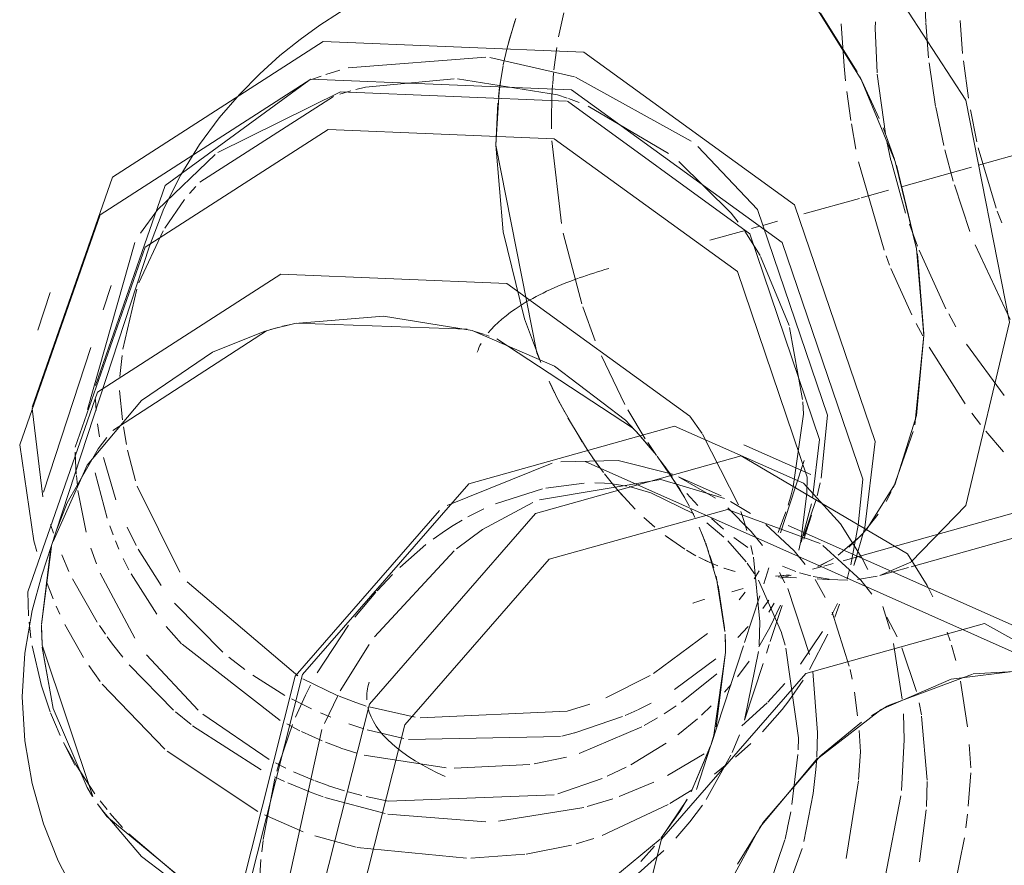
# Model space of a CAD drawing. Header units: millimetres. Extents: x -121 to 29920, y 1231 to 31888.
# Tile 152 of 256: x 21701 to 21773, y 17445 to 17507. Entities that reach past the tile are written whole.
import ezdxf

# ---------------------------------------------------------------- set-up
doc = ezdxf.new("R2010")
doc.units = ezdxf.units.MM
doc.linetypes.add('ADSK_Осевая', pattern=[700, 500, -100, 0, -100])
doc.layers.add('P-PIPE-____-CNTR', color=3, linetype='ADSK_Осевая', lineweight=20)
doc.layers.add('P-PIPE-____-OTLN', color=3, linetype='Continuous', lineweight=20)

# ---------------------------------------------------------------- blocks, each defined once
blk = doc.blocks.new('ADSK_ППР_Отвод канализационный_Составной - Отвод раструбный-V33-3D severage Right')
at = {"layer": 'P-PIPE-____-OTLN', "color": 10}
for p, q in [((-5279.332, 17505.569), (-5278.955, 17507.31)), ((-5252.679, 17506.617), (-5252.722, 17507.626)), ((-5258.611, 17503.43), (-5258.824, 17506.511)), ((-5256.339, 17506.194), (-5256.337, 17506.653)), ((-5252.471, 17504.05), (-5252.677, 17506.582)), ((-5249.999, 17504.364), (-5250.177, 17506.738)), ((-5256.205, 17502.954), (-5256.339, 17506.194)), ((-5282.929, 17505.326), (-5283.256, 17503.973)), ((-5283.346, 17503.528), (-5283.074, 17504.764)), ((-5279.671, 17503.162), (-5279.463, 17504.789)), ((-5294.594, 17503.322), (-5284.615, 17504.086)), ((-5294.594, 17503.322), (-5284.615, 17504.086)), ((-5284.31, 17504.053), (-5278.171, 17502.654)), ((-5284.31, 17504.053), (-5278.171, 17502.654)), ((-5251.96, 17500.508), (-5252.43, 17503.678)), ((-5249.584, 17501.11), (-5249.944, 17503.823)), ((-5296.215, 17502.837), (-5295.203, 17503.153)), ((-5296.215, 17502.837), (-5295.203, 17503.153)), ((-5283.594, 17502.007), (-5283.458, 17502.908)), ((-5283.357, 17503.473), (-5283.509, 17502.597)), ((-5279.757, 17502.154), (-5279.693, 17502.94)), ((-5258.503, 17502.368), (-5258.611, 17503.43)), ((-5297.273, 17502.458), (-5296.573, 17502.714)), ((-5297.273, 17502.458), (-5296.573, 17502.714)), ((-5293.354, 17501.916), (-5286.91, 17502.51)), ((-5293.354, 17501.916), (-5286.91, 17502.51)), ((-5286.675, 17502.503), (-5279.411, 17501.348)), ((-5286.675, 17502.503), (-5279.411, 17501.348)), ((-5283.529, 17502.468), (-5283.65, 17501.574)), ((-5278.094, 17502.627), (-5269.696, 17497.983)), ((-5278.094, 17502.627), (-5269.696, 17497.983)), ((-5255.607, 17498.52), (-5256.196, 17502.845)), ((-5295.197, 17501.404), (-5294.412, 17501.645)), ((-5295.197, 17501.404), (-5294.412, 17501.645)), ((-5294.057, 17501.743), (-5293.354, 17501.916)), ((-5294.057, 17501.743), (-5293.354, 17501.916)), ((-5283.65, 17501.574), (-5283.875, 17497.708)), ((-5283.693, 17501.184), (-5283.612, 17501.872)), ((-5279.813, 17501.159), (-5279.76, 17502.111)), ((-5258.114, 17499.492), (-5258.412, 17501.591)), ((-5305.363, 17495.019), (-5295.669, 17501.242)), ((-5305.363, 17495.019), (-5295.669, 17501.242)), ((-5279.845, 17499.622), (-5279.813, 17501.159)), ((-5279.411, 17501.348), (-5278.708, 17501.118)), ((-5279.411, 17501.348), (-5278.708, 17501.118)), ((-5278.619, 17501.087), (-5277.845, 17500.798)), ((-5278.619, 17501.087), (-5277.845, 17500.798)), ((-5277.192, 17500.528), (-5271.356, 17497.093)), ((-5277.192, 17500.528), (-5271.356, 17497.093)), ((-5251.366, 17497.669), (-5251.952, 17500.462)), ((-5248.967, 17497.944), (-5249.441, 17500.268)), ((-5279.838, 17498.891), (-5279.845, 17499.622)), ((-5257.742, 17497.42), (-5258.073, 17499.238)), ((-5279.124, 17492.008), (-5279.812, 17498.011)), ((-5255.2, 17496.581), (-5255.5, 17497.968)), ((-5250.682, 17495.089), (-5251.294, 17497.369)), ((-5247.563, 17493.132), (-5248.864, 17497.51)), ((-5270.602, 17496.504), (-5266.795, 17492.76)), ((-5270.602, 17496.504), (-5266.795, 17492.76)), ((-5255.708, 17490.083), (-5257.549, 17496.497)), ((-5254.137, 17492.762), (-5255.193, 17496.551)), ((-5306.112, 17494.19), (-5305.672, 17494.689)), ((-5306.112, 17494.19), (-5305.672, 17494.689)), ((-5249.469, 17491.441), (-5250.599, 17494.81)), ((-5307.923, 17491.674), (-5306.475, 17493.75)), ((-5307.923, 17491.674), (-5306.475, 17493.75)), ((-5247.162, 17492.055), (-5247.485, 17492.914)), ((-5266.795, 17492.76), (-5266.291, 17492.114)), ((-5266.795, 17492.76), (-5266.291, 17492.114)), ((-5309.789, 17487.714), (-5308.043, 17491.474)), ((-5309.789, 17487.714), (-5308.043, 17491.474)), ((-5265.822, 17491.463), (-5264.709, 17489.687)), ((-5265.822, 17491.463), (-5264.709, 17489.687)), ((-5253.281, 17490.366), (-5253.869, 17491.966)), ((-5277.643, 17486.19), (-5278.99, 17491.317)), ((-5313.53, 17478.511), (-5310.101, 17490.637)), ((-5313.53, 17478.511), (-5310.101, 17490.637)), ((-5251.211, 17485.831), (-5253.165, 17490.069)), ((-5246.555, 17485.047), (-5249.089, 17490.456)), ((-5264.671, 17489.619), (-5262.603, 17484.621)), ((-5264.671, 17489.619), (-5262.603, 17484.621)), ((-5255.301, 17489.001), (-5255.556, 17489.669)), ((-5253.688, 17485.376), (-5255.201, 17488.747)), ((-5310.951, 17482.906), (-5309.943, 17487.261)), ((-5310.951, 17482.906), (-5309.943, 17487.261)), ((-5276.671, 17483.497), (-5277.567, 17485.96)), ((-5250.484, 17484.52), (-5251.007, 17485.45)), ((-5262.56, 17484.469), (-5261.625, 17479.253)), ((-5262.56, 17484.469), (-5261.625, 17479.253)), ((-5252.892, 17483.852), (-5253.379, 17484.768)), ((-5249.828, 17478.936), (-5252.436, 17483.032)), ((-5246.993, 17479.532), (-5249.714, 17483.248)), ((-5311.169, 17480.923), (-5311.015, 17482.428)), ((-5311.169, 17480.923), (-5311.015, 17482.428)), ((-5274.511, 17478.874), (-5276.221, 17482.407)), ((-5279.33, 17479.152), (-5280.02, 17480.57)), ((-5279.961, 17480.442), (-5279.622, 17479.734)), ((-5310.994, 17477.774), (-5311.201, 17479.902)), ((-5310.994, 17477.774), (-5311.201, 17479.902)), ((-5316.771, 17472.168), (-5317.553, 17478.582)), ((-5316.771, 17472.168), (-5317.553, 17478.582)), ((-5312.886, 17478.446), (-5312.934, 17479.24)), ((-5312.886, 17478.446), (-5312.934, 17479.24)), ((-5279.337, 17479.165), (-5278.886, 17478.312)), ((-5277.613, 17476.156), (-5279.326, 17479.143)), ((-5261.61, 17479.071), (-5261.548, 17478.17)), ((-5261.61, 17479.071), (-5261.548, 17478.17)), ((-5278.669, 17477.919), (-5277.187, 17475.503)), ((-5273.038, 17476.392), (-5274.307, 17478.504)), ((-5261.548, 17478.17), (-5262.307, 17472.906)), ((-5261.548, 17478.17), (-5262.307, 17472.906)), ((-5259.809, 17478.099), (-5260.259, 17473.534)), ((-5259.809, 17478.099), (-5260.259, 17473.534)), ((-5248.71, 17477.436), (-5249.325, 17478.244)), ((-5312.661, 17476.527), (-5312.792, 17477.48)), ((-5312.661, 17476.527), (-5312.792, 17477.48)), ((-5310.703, 17475.988), (-5310.921, 17477.252)), ((-5310.703, 17475.988), (-5310.921, 17477.252)), ((-5272.386, 17475.404), (-5273.67, 17476.899)), ((-5272.386, 17475.404), (-5273.67, 17476.899)), ((-5247.026, 17475.437), (-5248.325, 17476.952)), ((-5272.214, 17475.174), (-5272.857, 17476.116)), ((-5260.383, 17476.348), (-5260.899, 17472.071)), ((-5260.383, 17476.348), (-5260.899, 17472.071)), ((-5314.402, 17474.764), (-5314.421, 17475.42)), ((-5314.402, 17474.764), (-5314.421, 17475.42)), ((-5311.47, 17471.949), (-5312.375, 17475.034)), ((-5311.47, 17471.949), (-5312.375, 17475.034)), ((-5310.045, 17473.344), (-5310.617, 17475.565)), ((-5310.045, 17473.344), (-5310.617, 17475.565)), ((-5276.399, 17474.382), (-5277.162, 17475.468)), ((-5276.867, 17475.036), (-5276.07, 17473.944)), ((-5314.343, 17473.825), (-5314.402, 17474.764)), ((-5314.343, 17473.825), (-5314.402, 17474.764)), ((-5271.078, 17473.663), (-5271.919, 17474.764)), ((-5270.17, 17472.097), (-5271.589, 17474.344)), ((-5270.17, 17472.097), (-5271.589, 17474.344)), ((-5314.261, 17473.002), (-5314.334, 17473.72)), ((-5314.261, 17473.002), (-5314.334, 17473.72)), ((-5312.096, 17470.621), (-5312.959, 17473.914)), ((-5312.096, 17470.621), (-5312.959, 17473.914)), ((-5275.224, 17472.89), (-5276.005, 17473.859)), ((-5306.816, 17466.716), (-5309.923, 17472.957)), ((-5306.816, 17466.716), (-5309.923, 17472.957)), ((-5280.249, 17472.806), (-5277.466, 17473.181)), ((-5276.707, 17473.199), (-5275.993, 17473.177)), ((-5275.226, 17472.89), (-5274.744, 17472.334)), ((-5262.307, 17472.906), (-5262.458, 17472.32)), ((-5262.307, 17472.906), (-5262.458, 17472.32)), ((-5260.331, 17473.182), (-5260.55, 17472.26)), ((-5260.331, 17473.182), (-5260.55, 17472.26)), ((-5313.612, 17469.606), (-5314.216, 17472.647)), ((-5313.612, 17469.606), (-5314.216, 17472.647)), ((-5283.919, 17471.664), (-5280.507, 17472.75)), ((-5273.765, 17471.293), (-5274.865, 17472.472)), ((-5272.631, 17472.477), (-5269.519, 17470.949)), ((-5269.216, 17471.547), (-5270.029, 17472.419)), ((-5262.458, 17472.32), (-5262.674, 17471.567)), ((-5262.458, 17472.32), (-5262.674, 17471.567)), ((-5260.979, 17471.671), (-5261.712, 17468.888)), ((-5260.979, 17471.671), (-5261.712, 17468.888)), ((-5260.62, 17471.995), (-5261.518, 17469.337)), ((-5260.62, 17471.995), (-5261.518, 17469.337)), ((-5285.919, 17470.72), (-5284.752, 17471.301)), ((-5269.436, 17470.668), (-5269.732, 17471.273)), ((-5269.732, 17471.273), (-5269.436, 17470.668)), ((-5262.822, 17471.101), (-5263.382, 17469.584)), ((-5262.822, 17471.101), (-5263.382, 17469.584)), ((-5316.001, 17469.549), (-5316.212, 17470.182)), ((-5316.001, 17469.549), (-5316.212, 17470.182)), ((-5311.667, 17469.422), (-5311.908, 17470.073)), ((-5311.667, 17469.422), (-5311.908, 17470.073)), ((-5286.99, 17470.102), (-5286.324, 17470.496)), ((-5273.141, 17470.685), (-5272.348, 17469.98)), ((-5272.362, 17469.992), (-5272.939, 17470.5)), ((-5268.568, 17470.29), (-5267.324, 17469.251)), ((-5267.359, 17469.825), (-5268.241, 17470.598)), ((-5265.877, 17470.469), (-5265.657, 17469.746)), ((-5265.877, 17470.469), (-5265.657, 17469.746)), ((-5309.984, 17468.637), (-5310.653, 17469.974)), ((-5309.984, 17468.637), (-5310.653, 17469.974)), ((-5270.226, 17468.42), (-5271.598, 17469.375)), ((-5271.502, 17469.301), (-5270.169, 17468.382)), ((-5268.687, 17468.913), (-5269.116, 17469.968)), ((-5268.687, 17468.913), (-5269.116, 17469.968)), ((-5268.436, 17468.213), (-5268.906, 17469.463)), ((-5268.906, 17469.463), (-5268.436, 17468.213)), ((-5265.339, 17469.657), (-5264.535, 17468.643)), ((-5258.256, 17468.525), (-5257.212, 17469.533)), ((-5317.205, 17468.199), (-5317.414, 17468.984)), ((-5317.205, 17468.199), (-5317.414, 17468.984)), ((-5311.239, 17468.379), (-5311.497, 17468.992)), ((-5311.239, 17468.379), (-5311.497, 17468.992)), ((-5290.858, 17467.05), (-5288.954, 17468.714)), ((-5267.784, 17465.937), (-5268.648, 17468.808)), ((-5267.784, 17465.937), (-5268.648, 17468.808)), ((-5267.053, 17468.991), (-5265.718, 17467.47)), ((-5265.584, 17468.503), (-5266.601, 17469.223)), ((-5265.369, 17468.645), (-5265.225, 17467.996)), ((-5265.369, 17468.645), (-5265.225, 17467.996)), ((-5261.742, 17468.972), (-5261.886, 17468.314)), ((-5261.742, 17468.972), (-5261.886, 17468.314)), ((-5314.873, 17466.77), (-5315.398, 17467.962)), ((-5314.873, 17466.77), (-5315.398, 17467.962)), ((-5312.884, 17467.317), (-5313.275, 17468.453)), ((-5312.884, 17467.317), (-5313.275, 17468.453)), ((-5308.172, 17465.739), (-5309.841, 17468.375)), ((-5308.172, 17465.739), (-5309.841, 17468.375)), ((-5270.049, 17468.308), (-5269.356, 17467.908)), ((-5268.065, 17467.03), (-5268.339, 17467.925)), ((-5268.339, 17467.925), (-5268.065, 17467.03)), ((-5262.234, 17468.258), (-5261.428, 17467.261)), ((-5310.516, 17466.87), (-5310.926, 17467.694)), ((-5310.516, 17466.87), (-5310.926, 17467.694)), ((-5268.342, 17467.407), (-5269.15, 17467.801)), ((-5268.735, 17467.589), (-5267.773, 17467.17)), ((-5265.644, 17467.37), (-5265.103, 17466.58)), ((-5265.187, 17467.81), (-5264.718, 17463.109)), ((-5265.187, 17467.81), (-5264.718, 17463.109)), ((-5262.12, 17466.765), (-5263.086, 17467.14)), ((-5260.499, 17467.121), (-5259.684, 17467.529)), ((-5259.383, 17467.709), (-5260.27, 17467.225)), ((-5257.311, 17467.745), (-5256.885, 17466.91)), ((-5310.1, 17461.916), (-5312.617, 17466.633)), ((-5310.1, 17461.916), (-5312.617, 17466.633)), ((-5308.504, 17463.657), (-5310.367, 17466.588)), ((-5308.504, 17463.657), (-5310.367, 17466.588)), ((-5292.496, 17465.366), (-5291.386, 17466.533)), ((-5267.262, 17462.429), (-5267.901, 17466.421)), ((-5267.901, 17466.419), (-5267.258, 17462.4)), ((-5267.33, 17467.007), (-5266.519, 17466.758)), ((-5266.639, 17466.794), (-5267.306, 17467.002)), ((-5264.771, 17466.806), (-5265.137, 17466.218)), ((-5264.771, 17466.806), (-5265.137, 17466.218)), ((-5264.438, 17465.861), (-5264.06, 17467.015)), ((-5262.67, 17466.503), (-5263.596, 17466.417)), ((-5263.512, 17466.419), (-5262.595, 17466.512)), ((-5263.282, 17466.675), (-5262.898, 17465.942)), ((-5263.196, 17466.282), (-5262.446, 17466.491)), ((-5261.011, 17466.439), (-5261.836, 17466.671)), ((-5258.207, 17466.893), (-5258.381, 17466.223)), ((-5258.207, 17466.893), (-5258.381, 17466.223)), ((-5256.197, 17466.423), (-5257.62, 17466.174)), ((-5316.021, 17464.773), (-5316.499, 17466.001)), ((-5316.021, 17464.773), (-5316.499, 17466.001)), ((-5312.825, 17463.091), (-5314.61, 17466.222)), ((-5312.825, 17463.091), (-5314.61, 17466.222)), ((-5298.257, 17459.184), (-5306.29, 17466.005)), ((-5298.257, 17459.184), (-5306.29, 17466.005)), ((-5267.277, 17462.668), (-5267.739, 17465.741)), ((-5267.277, 17462.668), (-5267.739, 17465.741)), ((-5264.823, 17466.125), (-5263.151, 17462.325)), ((-5263.392, 17466.369), (-5262.067, 17466.301)), ((-5259.686, 17466.201), (-5260.839, 17466.399)), ((-5260.697, 17466.173), (-5259.975, 17464.875)), ((-5260.566, 17466.224), (-5259.819, 17466.186)), ((-5259.796, 17466.185), (-5259.05, 17466.147)), ((-5258.341, 17466.134), (-5259.023, 17466.145)), ((-5257.386, 17466.121), (-5256.581, 17465.107)), ((-5294.113, 17463.452), (-5292.6, 17465.252)), ((-5266.751, 17465.288), (-5265.929, 17465.518)), ((-5265.791, 17465.267), (-5266.217, 17464.705)), ((-5265.791, 17465.267), (-5266.217, 17464.705)), ((-5265.828, 17461.617), (-5264.722, 17464.993)), ((-5262.7, 17465.53), (-5261.113, 17460.741)), ((-5303.709, 17460.907), (-5307.199, 17464.469)), ((-5303.709, 17460.907), (-5307.199, 17464.469)), ((-5264.064, 17464.686), (-5264.513, 17464.071)), ((-5264.064, 17464.686), (-5264.513, 17464.071)), ((-5263.674, 17464.457), (-5264.059, 17463.817)), ((-5263.674, 17464.457), (-5264.059, 17463.817)), ((-5263.21, 17464.324), (-5263.991, 17462.706)), ((-5263.21, 17464.324), (-5263.991, 17462.706)), ((-5263.967, 17461.676), (-5263.11, 17464.292)), ((-5263.967, 17461.676), (-5263.11, 17464.292)), ((-5259.072, 17464.43), (-5259.483, 17463.625)), ((-5259.072, 17464.43), (-5259.483, 17463.625)), ((-5258.947, 17464.378), (-5259.287, 17463.446)), ((-5258.947, 17464.378), (-5259.287, 17463.446)), ((-5315.529, 17463.655), (-5315.795, 17464.244)), ((-5315.529, 17463.655), (-5315.795, 17464.244)), ((-5259.482, 17463.814), (-5258.226, 17459.897)), ((-5255.782, 17464.226), (-5255.276, 17462.575)), ((-5313.805, 17460.506), (-5315.163, 17462.901)), ((-5313.805, 17460.506), (-5315.163, 17462.901)), ((-5312.227, 17462.209), (-5312.664, 17462.847)), ((-5312.227, 17462.209), (-5312.664, 17462.847)), ((-5296.843, 17459.417), (-5294.574, 17462.854)), ((-5264.718, 17463.109), (-5264.778, 17461.423)), ((-5264.718, 17463.109), (-5264.778, 17461.423)), ((-5255.501, 17463.445), (-5254.753, 17462.007)), ((-5306.7, 17461.521), (-5307.805, 17462.767)), ((-5306.7, 17461.521), (-5307.805, 17462.767)), ((-5268.529, 17462.25), (-5272.446, 17459.348)), ((-5268.529, 17462.25), (-5272.446, 17459.348)), ((-5267.213, 17461.485), (-5267.245, 17462.211)), ((-5267.213, 17461.485), (-5267.245, 17462.211)), ((-5265.564, 17462.777), (-5266.307, 17461.964)), ((-5265.564, 17462.777), (-5266.307, 17461.964)), ((-5263.991, 17462.706), (-5264.801, 17461.303)), ((-5263.991, 17462.706), (-5264.801, 17461.303)), ((-5263.149, 17462.319), (-5262.88, 17461.401)), ((-5260.178, 17462.397), (-5261.777, 17460.03)), ((-5260.178, 17462.397), (-5261.777, 17460.03)), ((-5259.797, 17462.212), (-5261.105, 17459.656)), ((-5259.797, 17462.212), (-5261.105, 17459.656)), ((-5251.117, 17462.366), (-5250.91, 17461.733)), ((-5299.529, 17455.957), (-5306.661, 17461.48)), ((-5299.529, 17455.957), (-5306.661, 17461.48)), ((-5267.215, 17461.469), (-5267.228, 17461.825)), ((-5267.225, 17461.802), (-5267.213, 17461.453)), ((-5267.205, 17460.892), (-5267.215, 17461.469)), ((-5267.205, 17460.892), (-5267.213, 17461.485)), ((-5267.205, 17460.892), (-5267.213, 17461.485)), ((-5267.213, 17461.453), (-5267.205, 17460.892)), ((-5264.242, 17460.837), (-5264.039, 17461.455)), ((-5264.242, 17460.837), (-5264.039, 17461.455)), ((-5255.015, 17461.531), (-5254.381, 17457.496)), ((-5305.496, 17456.699), (-5309.239, 17460.713)), ((-5305.496, 17456.699), (-5309.239, 17460.713)), ((-5268.281, 17454.124), (-5265.907, 17461.376)), ((-5268.049, 17454.881), (-5267.205, 17460.892)), ((-5267.205, 17460.892), (-5268.049, 17454.881)), ((-5267.881, 17455.497), (-5267.205, 17460.892)), ((-5267.881, 17455.497), (-5267.205, 17460.892)), ((-5264.816, 17460.958), (-5265.834, 17455.975)), ((-5264.816, 17460.958), (-5265.834, 17455.975)), ((-5262.825, 17461.197), (-5261.904, 17454.695)), ((-5254.404, 17461.219), (-5253.359, 17458.06)), ((-5250.81, 17461.405), (-5250.505, 17460.304)), ((-5302.1, 17459.637), (-5303.276, 17460.545)), ((-5302.1, 17459.637), (-5303.276, 17460.545)), ((-5267.922, 17460.424), (-5270.922, 17458.193)), ((-5267.922, 17460.424), (-5270.922, 17458.193)), ((-5265.502, 17460.246), (-5266.352, 17459.109)), ((-5265.502, 17460.246), (-5266.352, 17459.109)), ((-5265.835, 17455.97), (-5264.485, 17460.093)), ((-5265.835, 17455.97), (-5264.485, 17460.093)), ((-5312.604, 17458.764), (-5313.433, 17459.935)), ((-5312.604, 17458.764), (-5313.433, 17459.935)), ((-5307.274, 17456.707), (-5310.495, 17459.975)), ((-5307.274, 17456.707), (-5310.495, 17459.975)), ((-5267.836, 17459.329), (-5270.404, 17457.282)), ((-5267.836, 17459.329), (-5270.404, 17457.282)), ((-5260.879, 17459.491), (-5260.532, 17455.083)), ((-5258.172, 17459.659), (-5258.025, 17458.951)), ((-5307.913, 17453.868), (-5312.471, 17458.588)), ((-5307.913, 17453.868), (-5312.471, 17458.588)), ((-5299.194, 17457.771), (-5301.528, 17459.229)), ((-5299.194, 17457.771), (-5301.528, 17459.229)), ((-5295.393, 17457.758), (-5297.89, 17458.977)), ((-5295.393, 17457.758), (-5297.89, 17458.977)), ((-5272.674, 17459.211), (-5275.899, 17457.583)), ((-5272.674, 17459.211), (-5275.899, 17457.583)), ((-5266.804, 17458.559), (-5267.283, 17458.01)), ((-5266.804, 17458.559), (-5267.283, 17458.01)), ((-5262.915, 17458.623), (-5264.151, 17457.286)), ((-5262.915, 17458.623), (-5264.151, 17457.286)), ((-5261.586, 17458.868), (-5262.617, 17457.373)), ((-5261.586, 17458.868), (-5262.617, 17457.373)), ((-5250.16, 17458.804), (-5249.642, 17455.481)), ((-5316.231, 17456.563), (-5316.893, 17458.526)), ((-5316.231, 17456.563), (-5316.893, 17458.526)), ((-5297.708, 17457.773), (-5297.339, 17458.508)), ((-5257.855, 17457.994), (-5257.623, 17456.277)), ((-5297.261, 17456.785), (-5298.719, 17457.512)), ((-5297.261, 17456.785), (-5298.719, 17457.512)), ((-5298.421, 17456.197), (-5297.708, 17457.773)), ((-5277.057, 17457.134), (-5278.697, 17456.622)), ((-5277.057, 17457.134), (-5278.697, 17456.622)), ((-5272.616, 17457.21), (-5273.57, 17456.729)), ((-5272.616, 17457.21), (-5273.57, 17456.729)), ((-5264.2, 17457.237), (-5266.031, 17455.55)), ((-5264.2, 17457.237), (-5266.031, 17455.55)), ((-5253.166, 17457.235), (-5252.993, 17456.352)), ((-5315.93, 17455.817), (-5316.207, 17456.502)), ((-5315.93, 17455.817), (-5316.207, 17456.502)), ((-5306.005, 17455.65), (-5307.127, 17456.578)), ((-5306.005, 17455.65), (-5307.127, 17456.578)), ((-5295.866, 17456.183), (-5296.609, 17456.493)), ((-5295.866, 17456.183), (-5296.609, 17456.493)), ((-5289.732, 17456.193), (-5293.085, 17456.933)), ((-5289.732, 17456.193), (-5293.085, 17456.933)), ((-5278.708, 17456.619), (-5289.372, 17456.139)), ((-5278.708, 17456.619), (-5289.372, 17456.139)), ((-5273.635, 17456.698), (-5274.491, 17456.311)), ((-5273.635, 17456.698), (-5274.491, 17456.311)), ((-5270.804, 17457.005), (-5271.67, 17456.439)), ((-5270.804, 17457.005), (-5271.67, 17456.439)), ((-5268.242, 17457.005), (-5268.954, 17456.329)), ((-5268.242, 17457.005), (-5268.954, 17456.329)), ((-5254.303, 17456.42), (-5254.252, 17454.554)), ((-5300.337, 17453.109), (-5305.153, 17456.404)), ((-5300.337, 17453.109), (-5305.153, 17456.404)), ((-5293.465, 17455.343), (-5294.562, 17455.697)), ((-5293.465, 17455.343), (-5294.562, 17455.697)), ((-5274.695, 17456.224), (-5278.162, 17455.042)), ((-5274.695, 17456.224), (-5278.162, 17455.042)), ((-5272.148, 17456.146), (-5273.113, 17455.59)), ((-5272.148, 17456.146), (-5273.113, 17455.59)), ((-5269.247, 17456.066), (-5270.662, 17454.908)), ((-5269.247, 17456.066), (-5270.662, 17454.908)), ((-5252.979, 17456.272), (-5252.579, 17451.624)), ((-5300.931, 17452.358), (-5305.892, 17455.561)), ((-5300.931, 17452.358), (-5305.892, 17455.561)), ((-5299.597, 17452.897), (-5298.638, 17455.666)), ((-5298.101, 17455.197), (-5299.052, 17455.692)), ((-5298.101, 17455.197), (-5299.052, 17455.692)), ((-5296.484, 17454.459), (-5297.98, 17455.138)), ((-5296.484, 17454.459), (-5297.98, 17455.138)), ((-5290.567, 17454.631), (-5293.22, 17455.27)), ((-5290.567, 17454.631), (-5293.22, 17455.27)), ((-5278.171, 17455.04), (-5279.082, 17454.815)), ((-5278.171, 17455.04), (-5279.082, 17454.815)), ((-5273.291, 17455.493), (-5277.826, 17453.555)), ((-5273.291, 17455.493), (-5277.826, 17453.555)), ((-5260.532, 17455.048), (-5260.584, 17453.273)), ((-5257.522, 17455.225), (-5257.425, 17453.667)), ((-5295.168, 17453.957), (-5296.249, 17454.363)), ((-5295.168, 17453.957), (-5296.249, 17454.363)), ((-5279.183, 17454.792), (-5290.233, 17454.57)), ((-5279.183, 17454.792), (-5290.233, 17454.57)), ((-5271.511, 17454.292), (-5274.084, 17452.726)), ((-5271.511, 17454.292), (-5274.084, 17452.726)), ((-5268.28, 17454.129), (-5268.051, 17454.872)), ((-5268.051, 17454.872), (-5268.28, 17454.129)), ((-5266.208, 17454.904), (-5266.731, 17453.633)), ((-5266.208, 17454.904), (-5266.731, 17453.633)), ((-5265.382, 17454.277), (-5266.498, 17453.275)), ((-5265.382, 17454.277), (-5266.498, 17453.275)), ((-5261.903, 17454.665), (-5261.948, 17453.807)), ((-5254.252, 17454.554), (-5254.444, 17450.87)), ((-5301.153, 17449.337), (-5307.737, 17453.72)), ((-5301.153, 17449.337), (-5307.737, 17453.72)), ((-5293.974, 17453.579), (-5295.137, 17453.946)), ((-5293.974, 17453.579), (-5295.137, 17453.946)), ((-5269.707, 17450.764), (-5268.291, 17454.095)), ((-5268.291, 17454.095), (-5269.707, 17450.764)), ((-5269.704, 17450.766), (-5268.291, 17454.094)), ((-5269.704, 17450.766), (-5268.291, 17454.094)), ((-5269.325, 17450.936), (-5268.291, 17454.094)), ((-5257.425, 17453.667), (-5257.555, 17451.666)), ((-5249.519, 17454.213), (-5249.411, 17452.522)), ((-5299.137, 17452.495), (-5299.872, 17452.863)), ((-5299.137, 17452.495), (-5299.872, 17452.863)), ((-5299.775, 17452.276), (-5299.602, 17452.88)), ((-5287.483, 17452.512), (-5293.452, 17453.436)), ((-5287.483, 17452.512), (-5293.452, 17453.436)), ((-5278.744, 17453.288), (-5281.105, 17452.798)), ((-5278.744, 17453.288), (-5281.105, 17452.798)), ((-5268.756, 17453.52), (-5271.423, 17451.966)), ((-5268.756, 17453.52), (-5271.423, 17451.966)), ((-5266.823, 17453.43), (-5268.62, 17450.209)), ((-5266.823, 17453.43), (-5268.62, 17450.209)), ((-5261.971, 17453.471), (-5262.391, 17449.846)), ((-5260.588, 17453.201), (-5260.647, 17452.395)), ((-5312.989, 17450.622), (-5314.36, 17452.704)), ((-5312.989, 17450.622), (-5314.36, 17452.704)), ((-5297.069, 17451.595), (-5298.576, 17452.232)), ((-5297.069, 17451.595), (-5298.576, 17452.232)), ((-5281.411, 17452.752), (-5286.9, 17452.484)), ((-5281.411, 17452.752), (-5286.9, 17452.484)), ((-5274.429, 17452.547), (-5275.802, 17451.896)), ((-5274.429, 17452.547), (-5275.802, 17451.896)), ((-5267.232, 17452.67), (-5268.024, 17452.056)), ((-5267.232, 17452.67), (-5268.024, 17452.056)), ((-5260.647, 17452.395), (-5260.847, 17450.636)), ((-5249.417, 17452.149), (-5249.588, 17449.72)), ((-5300.772, 17447.305), (-5299.922, 17451.727)), ((-5299.217, 17451.522), (-5299.953, 17451.866)), ((-5299.217, 17451.522), (-5299.953, 17451.866)), ((-5297.21, 17450.692), (-5298.983, 17451.417)), ((-5297.21, 17450.692), (-5298.983, 17451.417)), ((-5296.062, 17451.225), (-5297.002, 17451.569)), ((-5296.062, 17451.225), (-5297.002, 17451.569)), ((-5276.178, 17451.735), (-5279.374, 17450.628)), ((-5276.178, 17451.735), (-5279.374, 17450.628)), ((-5272.408, 17451.482), (-5274.937, 17450.435)), ((-5272.408, 17451.482), (-5274.937, 17450.435)), ((-5257.563, 17451.572), (-5258.458, 17445.929)), ((-5252.578, 17451.512), (-5252.632, 17449.703)), ((-5296.411, 17450.403), (-5297.21, 17450.692)), ((-5296.411, 17450.403), (-5297.21, 17450.692)), ((-5294.867, 17450.84), (-5296.029, 17451.214)), ((-5294.867, 17450.84), (-5296.029, 17451.214)), ((-5293.609, 17450.495), (-5294.608, 17450.764)), ((-5293.609, 17450.495), (-5294.608, 17450.764)), ((-5269.636, 17450.924), (-5271.253, 17449.924)), ((-5269.636, 17450.924), (-5271.253, 17449.924)), ((-5312.108, 17449.479), (-5312.604, 17450.107)), ((-5312.108, 17449.479), (-5312.604, 17450.107)), ((-5291.921, 17449.192), (-5296.302, 17450.366)), ((-5291.921, 17449.192), (-5296.302, 17450.366)), ((-5291.709, 17450.088), (-5293.3, 17450.42)), ((-5291.709, 17450.088), (-5293.3, 17450.42)), ((-5279.639, 17450.557), (-5291.702, 17450.087)), ((-5279.639, 17450.557), (-5291.702, 17450.087)), ((-5275.4, 17450.272), (-5277.266, 17449.697)), ((-5275.4, 17450.272), (-5277.266, 17449.697)), ((-5271.901, 17447.393), (-5270.001, 17450.222)), ((-5271.901, 17447.393), (-5270.001, 17450.222)), ((-5260.847, 17450.636), (-5261.526, 17447.153)), ((-5254.486, 17450.485), (-5255.631, 17444.564)), ((-5277.501, 17449.633), (-5283.69, 17448.639)), ((-5277.501, 17449.633), (-5283.69, 17448.639)), ((-5271.37, 17449.857), (-5276.158, 17447.61)), ((-5271.37, 17449.857), (-5276.158, 17447.61)), ((-5262.48, 17449.324), (-5262.701, 17448.184)), ((-5252.648, 17449.462), (-5253.123, 17445.69)), ((-5310.988, 17448.189), (-5311.901, 17449.228)), ((-5310.988, 17448.189), (-5311.901, 17449.228)), ((-5297.865, 17447.873), (-5300.671, 17449.094)), ((-5297.865, 17447.873), (-5300.671, 17449.094)), ((-5284.606, 17448.597), (-5291.723, 17449.154)), ((-5284.606, 17448.597), (-5291.723, 17449.154)), ((-5249.646, 17449.143), (-5249.761, 17448.159)), ((-5262.709, 17448.148), (-5262.894, 17447.323)), ((-5306.437, 17444.239), (-5310.535, 17447.711)), ((-5306.437, 17444.239), (-5310.535, 17447.711)), ((-5300.877, 17446.422), (-5300.779, 17447.247)), ((-5294.028, 17446.757), (-5297.034, 17447.579)), ((-5294.028, 17446.757), (-5297.034, 17447.579)), ((-5279.192, 17441.359), (-5271.948, 17447.334)), ((-5279.192, 17441.359), (-5271.948, 17447.334)), ((-5276.771, 17447.393), (-5278.061, 17446.993)), ((-5276.771, 17447.393), (-5278.061, 17446.993)), ((-5262.902, 17447.288), (-5264.982, 17441.22)), ((-5249.859, 17447.428), (-5250.971, 17441.998)), ((-5286.017, 17445.948), (-5293.944, 17446.739)), ((-5286.017, 17445.948), (-5293.944, 17446.739)), ((-5278.396, 17446.902), (-5281.673, 17446.254)), ((-5278.396, 17446.902), (-5281.673, 17446.254)), ((-5271.68, 17446.5), (-5273.548, 17444.833)), ((-5271.68, 17446.5), (-5273.548, 17444.833)), ((-5273.37, 17445.718), (-5272.363, 17446.833)), ((-5272.363, 17446.833), (-5273.37, 17445.718)), ((-5261.656, 17446.645), (-5263.761, 17440.796)), ((-5301.08, 17443.711), (-5300.935, 17445.848)), ((-5281.776, 17446.24), (-5285.71, 17445.952)), ((-5281.776, 17446.24), (-5285.71, 17445.952))]:
    blk.add_line(p, q, dxfattribs=at)
at = {"layer": 'P-PIPE-____-OTLN', "color": 9}
for p, q in [((-5257.646, 17503.012), (-5260.329, 17507.281)), ((-5283.074, 17504.764), (-5282.502, 17506.711)), ((-5282.44, 17506.892), (-5282.929, 17505.326)), ((-5256.048, 17499.637), (-5257.474, 17502.686)), ((-5254.942, 17496.68), (-5255.55, 17498.388)), ((-5253.341, 17490.21), (-5254.798, 17496.238)), ((-5252.808, 17484.016), (-5253.277, 17489.809)), ((-5298.776, 17484.695), (-5299.37, 17484.554)), ((-5298.776, 17484.695), (-5299.37, 17484.554)), ((-5285.968, 17484.341), (-5298.368, 17484.783)), ((-5285.968, 17484.341), (-5298.368, 17484.783)), ((-5300.538, 17484.231), (-5311.694, 17477.004)), ((-5300.538, 17484.231), (-5311.694, 17477.004)), ((-5284.71, 17483.957), (-5285.49, 17484.203)), ((-5284.71, 17483.957), (-5285.49, 17484.203)), ((-5273.891, 17477.134), (-5283.805, 17483.639)), ((-5273.891, 17477.134), (-5283.805, 17483.639)), ((-5253.479, 17477.393), (-5252.808, 17483.895)), ((-5272.363, 17475.371), (-5273.449, 17476.656)), ((-5273.449, 17476.656), (-5272.363, 17475.371)), ((-5268.88, 17476.73), (-5266.268, 17471.598)), ((-5268.88, 17476.73), (-5266.268, 17471.598)), ((-5255.016, 17472.855), (-5253.59, 17476.913)), ((-5312.743, 17475.668), (-5315.008, 17471.738)), ((-5312.743, 17475.668), (-5315.008, 17471.738)), ((-5287.419, 17471.541), (-5279.795, 17474.613)), ((-5270.624, 17473.631), (-5267.935, 17472.07)), ((-5274.207, 17472.928), (-5272.631, 17472.477)), ((-5263.225, 17469.565), (-5262.153, 17472.839)), ((-5261.308, 17472.411), (-5261.742, 17468.972)), ((-5261.308, 17472.411), (-5261.742, 17468.972)), ((-5255.55, 17471.841), (-5255.177, 17472.53)), ((-5266.851, 17471.831), (-5265.394, 17470.975)), ((-5267.053, 17471.37), (-5265.339, 17469.657)), ((-5266.097, 17471.125), (-5265.877, 17470.469)), ((-5266.097, 17471.125), (-5265.877, 17470.469)), ((-5261.534, 17469.106), (-5260.961, 17470.857)), ((-5261.534, 17469.106), (-5260.961, 17470.857)), ((-5257.212, 17469.533), (-5256.129, 17470.914)), ((-5264.276, 17470.171), (-5262.234, 17468.258)), ((-5257.582, 17470.117), (-5258.125, 17467.235)), ((-5257.582, 17470.117), (-5258.125, 17467.235)), ((-5257.358, 17469.376), (-5259.04, 17467.933)), ((-5257.089, 17469.958), (-5257.906, 17467.199)), ((-5257.089, 17469.958), (-5257.906, 17467.199)), ((-5316.13, 17468.57), (-5316.875, 17462.914)), ((-5316.13, 17468.57), (-5316.875, 17462.914)), ((-5260.152, 17468.657), (-5257.386, 17466.121)), ((-5316.207, 17468.278), (-5316.875, 17462.914)), ((-5316.875, 17462.914), (-5316.207, 17468.276)), ((-5292.695, 17462.008), (-5286.914, 17468.256)), ((-5257.898, 17467.196), (-5257.685, 17467.845)), ((-5257.898, 17467.196), (-5257.685, 17467.845)), ((-5253.762, 17467.446), (-5256.021, 17466.47)), ((-5256.021, 17466.47), (-5253.928, 17467.056)), ((-5252.565, 17465.738), (-5252.158, 17464.931)), ((-5317.63, 17461.945), (-5317.763, 17463.082)), ((-5317.63, 17461.945), (-5317.763, 17463.082)), ((-5316.875, 17462.853), (-5316.847, 17461.801)), ((-5316.875, 17462.853), (-5316.847, 17461.801)), ((-5316.825, 17461.452), (-5316.875, 17462.84)), ((-5316.875, 17462.838), (-5316.821, 17461.423)), ((-5316.825, 17461.419), (-5313.141, 17450.425)), ((-5316.825, 17461.419), (-5313.141, 17450.425)), ((-5295.179, 17458.087), (-5293.088, 17461.46)), ((-5316.9, 17458.548), (-5317.541, 17461.366)), ((-5316.9, 17458.548), (-5317.541, 17461.366)), ((-5249.285, 17459.316), (-5255.461, 17457.002)), ((-5245.284, 17459.548), (-5249.234, 17459.325)), ((-5296.319, 17455.73), (-5295.341, 17457.78)), ((-5255.481, 17456.991), (-5256.621, 17456.296)), ((-5315.502, 17454.858), (-5315.93, 17455.817)), ((-5315.502, 17454.858), (-5315.93, 17455.817)), ((-5257.335, 17455.815), (-5260.291, 17453.409)), ((-5299.316, 17442.525), (-5296.505, 17455.295)), ((-5315.258, 17454.353), (-5314.439, 17452.709)), ((-5314.36, 17452.704), (-5315.258, 17454.353)), ((-5315.258, 17454.353), (-5314.439, 17452.709)), ((-5314.36, 17452.704), (-5315.258, 17454.353)), ((-5260.31, 17453.391), (-5264.5, 17448.508)), ((-5264.514, 17448.488), (-5266.342, 17445.527))]:
    blk.add_line(p, q, dxfattribs=at)
at = {"layer": 'P-PIPE-____-OTLN', "color": 22}
for p, q in [((-5255.55, 17498.388), (-5255.775, 17498.965)), ((-5309.021, 17490.382), (-5315.799, 17469.682)), ((-5311.805, 17487.505), (-5312.378, 17485.754)), ((-5311.805, 17487.505), (-5312.378, 17485.754)), ((-5316.227, 17487.014), (-5317.121, 17484.282)), ((-5316.227, 17487.014), (-5317.121, 17484.282)), ((-5299.715, 17484.465), (-5300.538, 17484.231)), ((-5299.715, 17484.465), (-5300.538, 17484.231)), ((-5284.366, 17483.84), (-5284.634, 17483.932)), ((-5284.366, 17483.84), (-5284.634, 17483.932)), ((-5252.808, 17483.895), (-5252.808, 17484.016)), ((-5313.273, 17483.022), (-5316.713, 17472.515)), ((-5313.273, 17483.022), (-5316.713, 17472.515)), ((-5312.132, 17476.472), (-5312.743, 17475.668)), ((-5312.132, 17476.472), (-5312.743, 17475.668)), ((-5317.414, 17468.984), (-5318.447, 17475.943)), ((-5317.414, 17468.984), (-5318.447, 17475.943)), ((-5261.025, 17473.796), (-5265.872, 17475.951)), ((-5256.359, 17476.184), (-5257.089, 17469.958)), ((-5256.359, 17476.184), (-5257.089, 17469.958)), ((-5240.683, 17458.404), (-5277.404, 17474.731)), ((-5262.153, 17472.839), (-5261.504, 17474.823)), ((-5267.517, 17472.25), (-5270.624, 17473.631)), ((-5261.277, 17473.616), (-5261.308, 17472.411)), ((-5261.277, 17473.616), (-5261.308, 17472.411)), ((-5257.254, 17473.453), (-5257.582, 17470.117)), ((-5257.254, 17473.453), (-5257.582, 17470.117)), ((-5253.736, 17467.109), (-5232.515, 17473.043)), ((-5315.008, 17471.738), (-5315.799, 17469.682)), ((-5315.008, 17471.738), (-5315.799, 17469.682)), ((-5244.03, 17461.808), (-5262.671, 17470.095)), ((-5315.799, 17469.682), (-5316.843, 17466.495)), ((-5317.801, 17463.536), (-5317.865, 17465.272)), ((-5317.801, 17463.536), (-5317.865, 17465.272))]:
    blk.add_line(p, q, dxfattribs=at)
for points in [[(-5274.571, 17515.569, 0), (-5268.36, 17518.323, 0), (-5258.088, 17513.756, 0), (-5249.778, 17500.968, 0), (-5246.603, 17484.843, 0)], [(-5268.342, 17514.196, 0), (-5264.321, 17511.612, 0), (-5260.575, 17507.609, 0), (-5257.358, 17502.461, 0), (-5254.889, 17496.518, 0), (-5253.337, 17490.186, 0), (-5252.808, 17483.895, 0), (-5253.337, 17478.076, 0), (-5254.889, 17473.123, 0), (-5257.011, 17469.762, 0)], [(-5309.021, 17490.382, 0), (-5307.978, 17493.096, 0), (-5306.75, 17495.551, 0), (-5305.397, 17497.74, 0), (-5303.969, 17499.675, 0), (-5302.503, 17501.379, 0), (-5301.027, 17502.876, 0), (-5299.555, 17504.196, 0), (-5298.099, 17505.363, 0), (-5296.661, 17506.4, 0), (-5295.244, 17507.326, 0), (-5293.846, 17508.158, 0), (-5292.466, 17508.91, 0), (-5291.1, 17509.592, 0), (-5289.745, 17510.214, 0), (-5288.399, 17510.784, 0), (-5287.059, 17511.306, 0), (-5285.723, 17511.788, 0), (-5284.388, 17512.232, 0), (-5283.052, 17512.641, 0), (-5282.203, 17512.885, 0)], [(-5317.553, 17478.675, 0), (-5311.709, 17495.379, 0), (-5296.411, 17505.226, 0), (-5277.501, 17504.456, 0), (-5262.203, 17493.364, 0), (-5256.359, 17476.184, 0)], [(-5317.553, 17478.675, 0), (-5311.709, 17495.379, 0), (-5296.411, 17505.226, 0), (-5277.501, 17504.456, 0), (-5262.203, 17493.364, 0), (-5256.359, 17476.184, 0)], [(-5318.447, 17475.943, 0), (-5312.604, 17492.647, 0), (-5297.306, 17502.494, 0), (-5278.396, 17501.725, 0), (-5263.097, 17490.632, 0), (-5257.254, 17473.453, 0)], [(-5318.447, 17475.943, 0), (-5312.604, 17492.647, 0), (-5297.306, 17502.494, 0), (-5278.396, 17501.725, 0), (-5263.097, 17490.632, 0), (-5257.254, 17473.453, 0)], [(-5314.424, 17475.779, 0), (-5309.349, 17490.287, 0), (-5296.062, 17498.839, 0), (-5279.639, 17498.171, 0), (-5266.352, 17488.536, 0), (-5261.277, 17473.616, 0)], [(-5314.424, 17475.779, 0), (-5309.349, 17490.287, 0), (-5296.062, 17498.839, 0), (-5279.639, 17498.171, 0), (-5266.352, 17488.536, 0), (-5261.277, 17473.616, 0)], [(-5317.865, 17465.272, 0), (-5312.79, 17479.779, 0), (-5299.503, 17488.332, 0), (-5283.079, 17487.663, 0), (-5269.793, 17478.029, 0), (-5268.905, 17476.768, 0)], [(-5317.865, 17465.272, 0), (-5312.79, 17479.779, 0), (-5299.503, 17488.332, 0), (-5283.079, 17487.663, 0), (-5269.793, 17478.029, 0), (-5268.905, 17476.768, 0)], [(-5273.449, 17476.656, 0), (-5274.479, 17477.731, 0), (-5279.623, 17481.658, 0), (-5285.612, 17484.239, 0), (-5292.04, 17485.298, 0), (-5298.468, 17484.762, 0), (-5300.242, 17484.317, 0)], [(-5300.242, 17484.317, 0), (-5298.468, 17484.762, 0), (-5292.04, 17485.298, 0)], [(-5292.04, 17485.298, 0), (-5285.612, 17484.239, 0), (-5279.623, 17481.658, 0), (-5274.479, 17477.731, 0), (-5273.449, 17476.656, 0)], [(-5246.603, 17484.843, 0), (-5249.778, 17471.54, 0), (-5253.742, 17467.458, 0)], [(-5300.661, 17484.192, 0), (-5304.458, 17482.669, 0), (-5309.601, 17479.16, 0), (-5313.548, 17474.476, 0), (-5316.029, 17468.934, 0)], [(-5316.029, 17468.934, 0), (-5313.548, 17474.476, 0), (-5309.601, 17479.16, 0), (-5304.458, 17482.669, 0), (-5300.661, 17484.192, 0)], [(-5302.517, 17441.06, 0), (-5297.908, 17459.289, 0), (-5285.842, 17473.133, 0), (-5270.927, 17477.303, 0), (-5261.552, 17473.167, 0)], [(-5297.671, 17438.905, 0), (-5293.062, 17457.135, 0), (-5280.995, 17470.979, 0), (-5266.081, 17475.149, 0), (-5254.014, 17468.052, 0), (-5252.565, 17465.738, 0)], [(-5302.451, 17443.328, 0), (-5298.448, 17459.161, 0), (-5287.968, 17471.184, 0)], [(-5294.498, 17439.792, 0), (-5290.495, 17455.625, 0), (-5280.015, 17467.648, 0), (-5267.061, 17471.27, 0), (-5260.351, 17468.796, 0)], [(-5318.257, 17457.652, 0), (-5318.077, 17460.843, 0), (-5317.551, 17463.936, 0), (-5316.843, 17466.495, 0)], [(-5275.857, 17431.504, 0), (-5271.854, 17447.337, 0), (-5261.374, 17459.361, 0), (-5248.421, 17462.983, 0), (-5238.38, 17457.392, 0)], [(-5240.686, 17458.405, 0), (-5241.045, 17458.559, 0), (-5245.77, 17459.575, 0), (-5250.839, 17458.955, 0), (-5255.909, 17456.74, 0), (-5260.634, 17453.082, 0), (-5264.691, 17448.23, 0), (-5267.804, 17442.515, 0), (-5269.76, 17436.325, 0), (-5270.428, 17430.084, 0)], [(-5318.257, 17457.652, 0), (-5318.077, 17454.461, 0), (-5317.551, 17451.367, 0), (-5316.723, 17448.451, 0), (-5315.653, 17445.769, 0), (-5314.406, 17443.348, 0), (-5313.041, 17441.191, 0), (-5311.606, 17439.287, 0), (-5310.138, 17437.611, 0), (-5308.661, 17436.138, 0), (-5307.191, 17434.839, 0), (-5305.737, 17433.689, 0), (-5304.302, 17432.668, 0), (-5302.887, 17431.754, 0), (-5301.492, 17430.933, 0), (-5300.113, 17430.19, 0), (-5298.749, 17429.516, 0), (-5297.717, 17429.043, 0)]]:
    blk.add_polyline3d(points, dxfattribs=at)
at = {"layer": 'P-PIPE-____-OTLN', "color": 10}
for points in [[(-5312.956, 17480.263, 0), (-5307.881, 17494.77, 0), (-5297.467, 17502.383, 0)], [(-5312.956, 17480.263, 0), (-5307.881, 17494.77, 0), (-5297.467, 17502.383, 0)], [(-5304.068, 17497.174, 0), (-5295.168, 17501.571, 0), (-5278.744, 17500.903, 0)], [(-5304.068, 17497.174, 0), (-5295.168, 17501.571, 0), (-5278.744, 17500.903, 0)], [(-5278.69, 17500.884, 0), (-5265.458, 17491.268, 0), (-5260.383, 17476.348, 0)], [(-5278.69, 17500.884, 0), (-5265.458, 17491.268, 0), (-5260.383, 17476.348, 0)], [(-5280.649, 17482.005, 0), (-5281.794, 17485.085, 0), (-5283.346, 17491.418, 0), (-5283.875, 17497.708, 0), (-5283.74, 17500.712, 0)], [(-5283.875, 17497.708, 0), (-5280.909, 17482.638, 0), (-5280.619, 17481.927, 0)], [(-5269.22, 17497.594, 0), (-5264.884, 17493.02, 0), (-5259.809, 17478.099, 0)], [(-5269.22, 17497.594, 0), (-5264.884, 17493.02, 0), (-5259.809, 17478.099, 0)], [(-5309.677, 17491.318, 0), (-5308.455, 17493.018, 0), (-5304.259, 17497.031, 0)], [(-5309.677, 17491.318, 0), (-5308.455, 17493.018, 0), (-5304.259, 17497.031, 0)], [(-5275.993, 17473.177, 0), (-5275.438, 17473.13, 0), (-5274.375, 17472.964, 0)], [(-5288.443, 17469.108, 0), (-5287.544, 17469.745, 0), (-5286.99, 17470.102, 0)], [(-5269.595, 17464.454, 0), (-5269.56, 17464.468, 0), (-5269.458, 17464.507, 0)], [(-5269.458, 17464.507, 0), (-5269.292, 17464.564, 0), (-5269.069, 17464.635, 0), (-5268.791, 17464.717, 0), (-5268.74, 17464.732, 0)], [(-5310.966, 17460.542, 0), (-5311.709, 17461.496, 0), (-5312.098, 17462.028, 0)], [(-5310.966, 17460.542, 0), (-5311.709, 17461.496, 0), (-5312.098, 17462.028, 0)], [(-5293.298, 17456.997, 0), (-5294.057, 17457.244, 0), (-5295.262, 17457.703, 0)], [(-5293.298, 17456.997, 0), (-5294.057, 17457.244, 0), (-5295.262, 17457.703, 0)], [(-5262.617, 17457.373, 0), (-5263.097, 17456.749, 0), (-5264.537, 17455.113, 0)], [(-5262.617, 17457.373, 0), (-5263.097, 17456.749, 0), (-5264.537, 17455.113, 0)], [(-5271.881, 17447.422, 0), (-5270.532, 17449.33, 0), (-5269.991, 17450.242, 0)], [(-5269.991, 17450.242, 0), (-5270.532, 17449.33, 0), (-5271.881, 17447.422, 0)], [(-5268.894, 17449.807, 0), (-5269.793, 17448.602, 0), (-5270.819, 17447.398, 0)], [(-5268.894, 17449.807, 0), (-5269.793, 17448.602, 0), (-5270.819, 17447.398, 0)]]:
    blk.add_polyline3d(points, dxfattribs=at)
at = {"layer": 'P-PIPE-____-OTLN', "color": 9}
for points in [[(-5269.836, 17471.475, 0), (-5270.532, 17472.725, 0), (-5272.17, 17475.125, 0)], [(-5272.17, 17475.125, 0), (-5270.532, 17472.725, 0), (-5269.836, 17471.475, 0)], [(-5279.157, 17474.717, 0), (-5275.014, 17474.806, 0), (-5271.053, 17473.814, 0)], [(-5280.724, 17471.96, 0), (-5271.908, 17473.425, 0), (-5267.286, 17472.05, 0)], [(-5261.552, 17473.167, 0), (-5258.861, 17470.207, 0), (-5257.311, 17467.745, 0)], [(-5286.735, 17468.405, 0), (-5284.861, 17469.803, 0), (-5281.211, 17471.76, 0)], [(-5313.151, 17450.441, 0), (-5313.548, 17451.081, 0), (-5316.029, 17456.824, 0), (-5316.812, 17461.265, 0)], [(-5316.808, 17461.235, 0), (-5316.029, 17456.824, 0), (-5313.548, 17451.081, 0), (-5313.151, 17450.441, 0)], [(-5312.799, 17449.906, 0), (-5312.132, 17448.97, 0), (-5302.749, 17441.231, 0)], [(-5312.799, 17449.906, 0), (-5312.132, 17448.97, 0), (-5302.749, 17441.231, 0)], [(-5312.469, 17449.435, 0), (-5309.601, 17446.075, 0), (-5304.458, 17442.148, 0), (-5302.539, 17441.131, 0)], [(-5302.539, 17441.131, 0), (-5304.458, 17442.148, 0), (-5309.601, 17446.075, 0), (-5312.469, 17449.435, 0)]]:
    blk.add_polyline3d(points, dxfattribs=at)
at = {"layer": 'P-PIPE-____-OTLN', "color": 10}
for centre, start_param, end_param in [((-5259.12, 17481.538), 2.251735, 2.361452), ((-5259.12, 17481.538), 2.365021, 2.633957), ((-5259.12, 17481.538), 2.634505, 2.865227), ((-5259.12, 17481.538), 2.949237, 3.018834), ((-5266.942, 17457.652), 3.026656, 3.164796), ((-5266.942, 17457.652), 3.224241, 3.812055)]:
    blk.add_ellipse(centre, major_axis=(26.316, 0), ratio=0.352573, start_param=start_param, end_param=end_param, dxfattribs=at)

msp = doc.modelspace()

# ---------------------------------------------------------------- linework, layer by layer
at = {"layer": 'P-PIPE-____-CNTR', "color": 10}
for p, q in [((21770.958, 17496.252), (21794.459, 17502.822)), ((21770.958, 17496.252), (21794.459, 17502.822)), ((21765.366, 17494.688), (21770.455, 17496.111)), ((21765.366, 17494.688), (21770.455, 17496.111)), ((21762.449, 17493.873), (21764.419, 17494.423)), ((21762.449, 17493.873), (21764.419, 17494.423)), ((21758.283, 17492.708), (21762.332, 17493.84)), ((21758.283, 17492.708), (21762.332, 17493.84)), ((21755.311, 17491.877), (21756.375, 17492.174)), ((21755.311, 17491.877), (21756.375, 17492.174)), ((21751.465, 17490.802), (21754.011, 17491.513)), ((21751.465, 17490.802), (21754.011, 17491.513)), ((21754.472, 17491.642), (21755.081, 17491.813)), ((21754.472, 17491.642), (21755.081, 17491.813))]:
    msp.add_line(p, q, dxfattribs=at)
at = {"layer": 'P-PIPE-____-OTLN', "color": 9}
for p, q in [((21737.305, 17506.711), (21736.733, 17504.764)), ((21760.767, 17467.933), (21762.449, 17469.376))]:
    msp.add_line(p, q, dxfattribs=at)
at = {"layer": 'P-PIPE-____-OTLN', "color": 10}
for p, q in [((21736.733, 17504.764), (21736.461, 17503.528)), ((21736.349, 17502.911), (21736.214, 17502.018)), ((21736.196, 17501.884), (21736.116, 17501.204)), ((21736.069, 17500.737), (21735.932, 17497.708)), ((21739.787, 17480.57), (21740.477, 17479.152)), ((21740.481, 17479.143), (21742.194, 17476.156)), ((21742.645, 17475.468), (21743.408, 17474.382)), ((21743.802, 17473.859), (21744.583, 17472.89)), ((21744.942, 17472.472), (21746.042, 17471.293)), ((21746.868, 17470.5), (21747.445, 17469.992)), ((21748.209, 17469.375), (21749.581, 17468.42)), ((21750.657, 17467.801), (21751.465, 17467.407)), ((21759.537, 17467.225), (21760.424, 17467.709)), ((21759.74, 17467.157), (21760.417, 17467.346)), ((21752.501, 17467.002), (21753.168, 17466.794)), ((21756.211, 17466.417), (21757.137, 17466.503)), ((21758.911, 17466.925), (21759.546, 17467.102))]:
    msp.add_line(p, q, dxfattribs=at)
at = {"layer": 'P-PIPE-____-OTLN', "color": 22}
msp.add_line((21761.126, 17467.544), (21852.469, 17493.083), dxfattribs=at)
for points in [[(21766.999, 17483.895, 0), (21766.47, 17490.186, 0), (21764.918, 17496.518, 0), (21762.449, 17502.461, 0), (21759.232, 17507.609, 0), (21755.486, 17511.612, 0), (21751.465, 17514.196, 0)], [(21762.796, 17469.762, 0), (21764.918, 17473.123, 0), (21766.47, 17478.076, 0), (21766.999, 17483.895, 0)], [(21768.968, 17458.955, 0), (21774.037, 17459.575, 0), (21778.762, 17458.559, 0), (21779.121, 17458.405, 0)], [(21749.379, 17430.084, 0), (21750.047, 17436.325, 0), (21752.003, 17442.515, 0), (21755.116, 17448.23, 0), (21759.173, 17453.082, 0), (21763.898, 17456.74, 0), (21768.968, 17458.955, 0)]]:
    msp.add_polyline3d(points, dxfattribs=at)
at = {"layer": 'P-PIPE-____-OTLN', "color": 10}
msp.add_polyline3d([(21735.932, 17497.708, 0), (21736.461, 17491.418, 0), (21738.013, 17485.085, 0), (21739.158, 17482.005, 0)], dxfattribs=at)

# ---------------------------------------------------------------- block references
msp.add_blockref('ADSK_ППР_Отвод канализационный_Составной - Отвод раструбный-V33-3D severage Right', (27019.807, 0), dxfattribs=at)

doc.saveas('drawing.dxf')
